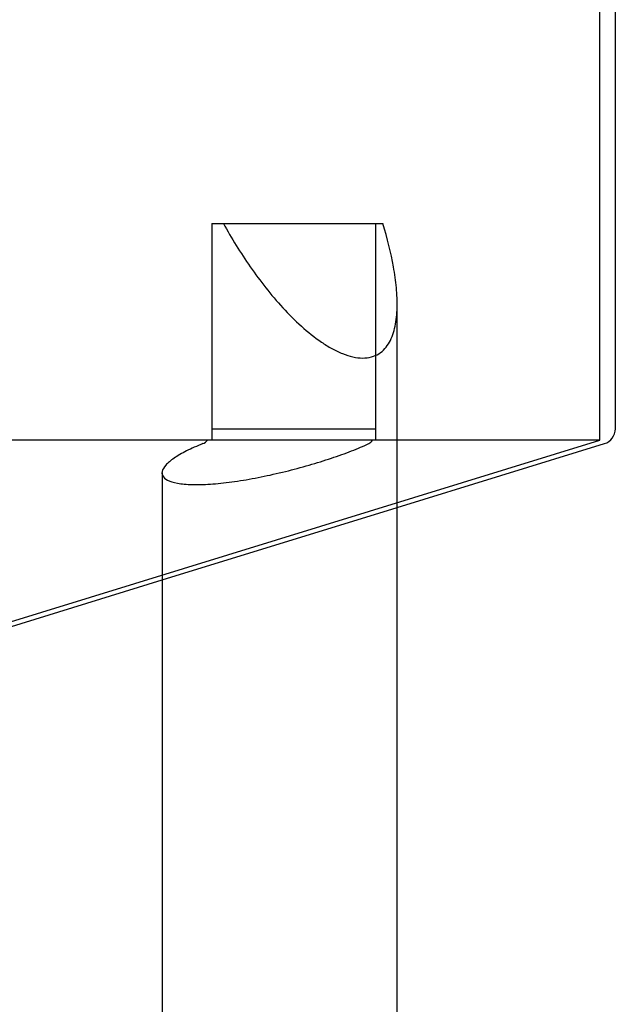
# Model space of a CAD drawing. Header units: millimetres. Extents: x -177 to 471, y -85 to 200.
# Tile 126 of 222: x -121 to -102, y 96 to 128. Entities that reach past the tile are written whole.
import ezdxf
from ezdxf.lldxf.tags import DXFTag

# ---------------------------------------------------------------- set-up
doc = ezdxf.new("R2010")
doc.units = ezdxf.units.MM
doc.layers.add('Default', color=7, linetype='Continuous')
doc.layers.add('TANK_1', color=7, linetype='Continuous')
tags = doc.linetypes.add('HIDDEN2', pattern=[4.7625, 3.175, -1.5875]).pattern_tags.tags
tags[6:7] = [DXFTag(74, 4), DXFTag(75, 0), DXFTag(340, '0'), DXFTag(46, 0.0), DXFTag(50, 0.0), DXFTag(44, 0.0), DXFTag(45, 0.0)]
tags[4:5] = [DXFTag(74, 4), DXFTag(75, 0), DXFTag(340, '0'), DXFTag(46, 0.0), DXFTag(50, 0.0), DXFTag(44, 0.0), DXFTag(45, 0.0)]

# ---------------------------------------------------------------- blocks, each defined once
blk = doc.blocks.new('SE1')
at = {"layer": 'TANK_1', "color": 7, "linetype": 'HIDDEN2'}
for p, q in [((-102.009, 114.583), (-102.009, 184.583)), ((-109.255, 121.583), (-109.255, 114.953)), ((-114.551, 114.953), (-109.255, 114.953)), ((-109.255, 114.953), (-109.255, 114.583)), ((-114.686, 114.583), (-158.333, 114.583)), ((-132.859, 105.083), (-102.009, 114.583)), ((-109.255, 114.583), (-114.551, 114.583)), ((-102.009, 114.583), (-109.255, 114.583)), ((-116.159, 113.533), (-116.159, 113.532)), ((-116.159, 110.072), (-108.559, 112.412))]:
    blk.add_line(p, q, dxfattribs=at)
at = {"layer": 'TANK_1', "color": 7, "linetype": 'Continuous'}
for p, q in [((-101.509, 114.953), (-101.509, 184.399)), ((-114.551, 121.583), (-114.551, 114.953)), ((-114.551, 121.583), (-114.177, 121.583)), ((-114.177, 121.583), (-109.022, 121.583)), ((-108.559, 66.083), (-108.559, 118.986)), ((-114.551, 114.953), (-114.551, 114.583)), ((-114.551, 114.583), (-114.686, 114.583)), ((-108.559, 112.412), (-101.862, 114.475)), ((-116.159, 113.532), (-116.159, 66.083)), ((-132.359, 105.083), (-116.159, 110.072))]:
    blk.add_line(p, q, dxfattribs=at)
for centre, radius, start, end in [((-102.009, 114.953), 0.5, 287.1158, 0), ((-114.992, 114.849), 0.406, 292.592, 319.0534)]:
    blk.add_arc(centre, radius, start, end, dxfattribs=at)
at = {"layer": 'TANK_1', "color": 7, "linetype": 'HIDDEN2'}
blk.add_arc((-109.615, 114.754), 0.311, 296.2023, 326.7823, dxfattribs=at)
at = {"layer": 'TANK_1', "color": 7, "linetype": 'Continuous'}
for points, knots in [([(-114.177, 121.583), (-113.912, 121.105), (-113.623, 120.636), (-113.147, 119.954), (-112.981, 119.729), (-112.632, 119.288), (-112.448, 119.07), (-112.064, 118.654), (-111.865, 118.454), (-111.446, 118.078), (-111.23, 117.904), (-110.898, 117.678), (-110.786, 117.608), (-110.557, 117.482), (-110.441, 117.426), (-110.214, 117.335), (-110.102, 117.3), (-109.881, 117.251), (-109.775, 117.238), (-109.475, 117.238), (-109.296, 117.288), (-109.079, 117.424), (-109.014, 117.48), (-108.901, 117.605), (-108.852, 117.675), (-108.724, 117.903), (-108.664, 118.079), (-108.586, 118.453), (-108.566, 118.653), (-108.556, 119.069), (-108.565, 119.287), (-108.606, 119.728), (-108.638, 119.952), (-108.761, 120.636), (-108.878, 121.104), (-109.022, 121.583)], [0, 0, 0, 0, 0.125, 0.125, 0.1875, 0.1875, 0.25, 0.25, 0.3125, 0.3125, 0.375, 0.375, 0.40625, 0.40625, 0.4375, 0.4375, 0.46875, 0.46875, 0.5, 0.5, 0.5625, 0.5625, 0.59375, 0.59375, 0.625, 0.625, 0.6875, 0.6875, 0.75, 0.75, 0.8125, 0.8125, 0.875, 0.875, 1, 1, 1, 1]), ([(-114.837, 114.475), (-115.032, 114.397), (-115.208, 114.318), (-115.519, 114.162), (-115.657, 114.082), (-115.883, 113.928), (-115.972, 113.854), (-116.101, 113.71), (-116.142, 113.64), (-116.158, 113.561), (-116.16, 113.545), (-116.16, 113.53)], [0, 0, 0, 0, 0.0625, 0.0625, 0.125, 0.125, 0.1875, 0.1875, 0.25, 0.25, 0.2654418, 0.2654418, 0.2654418, 0.2654418])]:
    blk.add_open_spline(points, degree=3, knots=knots, dxfattribs=at)
at = {"layer": 'TANK_1', "color": 7, "linetype": 'HIDDEN2'}
blk.add_open_spline([(-116.16, 113.53), (-116.16, 113.484), (-116.145, 113.442), (-116.074, 113.35), (-116.005, 113.304), (-115.818, 113.23), (-115.698, 113.201), (-115.407, 113.162), (-115.24, 113.153), (-114.863, 113.152), (-114.652, 113.162), (-114.205, 113.2), (-113.968, 113.229), (-113.469, 113.303), (-113.215, 113.348), (-112.697, 113.452), (-112.432, 113.512), (-111.914, 113.639), (-111.659, 113.707), (-111.157, 113.852), (-110.916, 113.927), (-110.458, 114.081), (-110.238, 114.16), (-109.832, 114.318), (-109.646, 114.396), (-109.478, 114.475)], degree=3, knots=[0.2654418, 0.2654418, 0.2654418, 0.2654418, 0.3125, 0.3125, 0.375, 0.375, 0.4375, 0.4375, 0.5, 0.5, 0.5625, 0.5625, 0.625, 0.625, 0.6875, 0.6875, 0.75, 0.75, 0.8125, 0.8125, 0.875, 0.875, 0.9375, 0.9375, 1, 1, 1, 1], dxfattribs=at)
blk.add_open_spline([(-116.156, 113.496), (-116.158, 113.507), (-116.159, 113.519), (-116.159, 113.53)], degree=3, dxfattribs=at)

msp = doc.modelspace()

# ---------------------------------------------------------------- block references
at = {"layer": 'Default'}
msp.add_blockref('SE1', (0, 0), dxfattribs=at)

doc.saveas('drawing.dxf')
